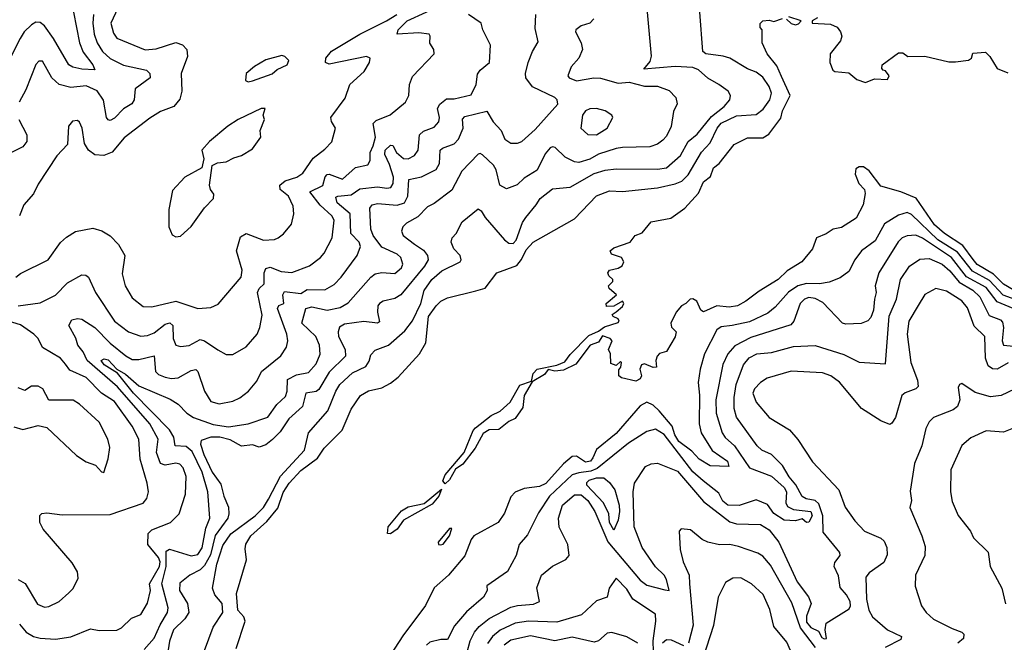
# Model space of a CAD drawing. Extents: x 1268547 to 1425625, y 515768 to 616754.
# Tile 54 of 256: x 1318691 to 1323188, y 552288 to 555131. Entities that reach past the tile are written whole.
import ezdxf

# ---------------------------------------------------------------- set-up
doc = ezdxf.new("R2010")
doc.units = 0

msp = doc.modelspace()

# ---------------------------------------------------------------- linework, layer by layer
at = {"layer": '0CON10XD'}
for points in [[(1319169.7, 555250.3), (1319108.1, 555115), (1319119.3, 555069.3), (1319135, 555046.2), (1319265, 554994), (1319315, 554997.4), (1319405, 555027), (1319435, 555016.8), (1319454.3, 554995), (1319457.7, 554962.3), (1319429, 554885), (1319431.1, 554805), (1319422.4, 554767.6), (1319396, 554734), (1319335, 554712.3), (1319285, 554681.2), (1319168.2, 554591.8), (1319113.4, 554526.6), (1319075, 554510.6), (1319035, 554514), (1319005.5, 554535), (1318987.9, 554565), (1318976.5, 554635), (1318965, 554663.3), (1318955, 554671.2), (1318932.1, 554667.9), (1318914.2, 554645), (1318909.1, 554560.9), (1318861.1, 554508.9), (1318775, 554379.2), (1318754, 554336), (1318710.6, 554285), (1318690.9, 554235)], [(1318936.3, 555165), (1318963.7, 555025), (1318981.9, 554981.9), (1319025.9, 554925), (1319035, 554902), (1318974.6, 554904.6), (1318933.9, 554913.9), (1318915.9, 554925), (1318845.9, 555045), (1318805, 555103.4), (1318785, 555118.7), (1318765, 555118.9), (1318745, 555107.7), (1318711, 555075), (1318693.7, 555045), (1318648, 554955)], [(1318685, 553824.1), (1318785, 553838.6), (1318855, 553873.4), (1318909.8, 553930.2), (1318975, 553965.4), (1318993.8, 553963.8), (1319005.6, 553955), (1319037.1, 553885), (1319124.7, 553755), (1319187.8, 553705), (1319245, 553686), (1319275, 553688.6), (1319305, 553700.7), (1319355, 553740.8), (1319376.3, 553746.3), (1319390.3, 553735), (1319391.7, 553675), (1319405, 553644.4), (1319425, 553638.8), (1319465, 553644), (1319515, 553670.3), (1319535, 553664.7), (1319596.7, 553623.3), (1319635, 553601.5), (1319665, 553602.2), (1319725, 553637.8), (1319775.5, 553695), (1319788.2, 553725), (1319798.1, 553781.9), (1319776.8, 553885), (1319785, 553903.6), (1319807.5, 553925), (1319808.4, 553975), (1319815.4, 553995), (1319835, 554001), (1319885, 553981.7), (1319934.1, 553975.9), (1320015, 554007.5), (1320065, 554044.4), (1320082.5, 554065), (1320118, 554135), (1320128.3, 554215), (1320116.9, 554235), (1320063.5, 554283.5), (1320016.7, 554345), (1320075.6, 554374.4), (1320086, 554414), (1320095, 554424.2), (1320105, 554425.5), (1320165, 554402.7), (1320225, 554455.9), (1320281.3, 554468.7), (1320291.3, 554488.7), (1320291.5, 554525), (1320306.3, 554555), (1320315.8, 554595), (1320305, 554656.7), (1320320, 554670), (1320383.4, 554696.6), (1320453.1, 554755), (1320468.5, 554785), (1320471.4, 554835), (1320485, 554872), (1320584.2, 554975), (1320582.5, 554995), (1320564.4, 555024.4), (1320566.5, 555055), (1320561.1, 555065), (1320515, 555070.2), (1320415, 555064.5), (1320419.4, 555085), (1320461.6, 555125), (1320634.2, 555205)], [(1319535, 552250.8), (1319575, 552357.3), (1319618.5, 552425), (1319615.3, 552465.3), (1319583.1, 552505), (1319572.3, 552535), (1319591.9, 552645), (1319619.4, 552730.6), (1319655, 552784), (1319766.9, 552865), (1319805, 552903.8), (1319828.1, 552941.9), (1319882.7, 553047.3), (1319991.9, 553165), (1320010.7, 553245), (1320099, 553345), (1320135.2, 553434.8), (1320153.4, 553465), (1320211.2, 553518.8), (1320272.4, 553547.6), (1320288, 553572), (1320295, 553601.2), (1320315, 553622.5), (1320375, 553644.6), (1320449.6, 553710.4), (1320485, 553756.2), (1320523.5, 553835), (1320538.7, 553895), (1320574.3, 553945), (1320619.3, 553985), (1320702.7, 554025), (1320707.3, 554035), (1320703.5, 554053.5), (1320674.5, 554085), (1320661.9, 554115), (1320667.1, 554135), (1320685.3, 554154.7), (1320712.6, 554207.4), (1320785, 554267.8), (1320798.7, 554258.7), (1320817.3, 554227.3), (1320905, 554125.5), (1320925, 554110.5), (1320945, 554109.1), (1320958.6, 554125), (1320987.9, 554205), (1321002.3, 554227.7), (1321050.6, 554285), (1321067.8, 554315), (1321125, 554358.9), (1321205, 554366.2), (1321315, 554428), (1321365, 554443.9), (1321415, 554449.2), (1321605, 554448.4), (1321645.5, 554454.5), (1321709.3, 554510.7), (1321744.5, 554575.5), (1321785, 554608.2), (1321850.5, 554689.5), (1321908.2, 554735), (1321934.5, 554765), (1321937.1, 554785), (1321927.5, 554805), (1321885, 554835.4), (1321834.1, 554864.1), (1321791.4, 554901.4), (1321765, 554912), (1321685, 554917.4), (1321542, 554905), (1321570.5, 554939.5), (1321577.6, 554965), (1321558.9, 555165)], [(1319679.4, 552260.6), (1319721.7, 552385), (1319715, 552404.5), (1319688, 552435), (1319680.9, 552510.9), (1319726.7, 552665), (1319720.6, 552715), (1319723.9, 552736.1), (1319746.4, 552775), (1319820.4, 552839.6), (1319870.1, 552899.9), (1319895, 552971.6), (1319922.3, 553015), (1319975, 553072.7), (1320050.8, 553129.2), (1320081.5, 553175), (1320163.5, 553256.5), (1320205, 553352.5), (1320248.5, 553415), (1320285, 553436.8), (1320345, 553450.8), (1320385, 553471.6), (1320420.6, 553499.4), (1320517.1, 553605), (1320546.5, 553655), (1320558.5, 553775), (1320592.9, 553825), (1320615, 553845.5), (1320645, 553861.2), (1320775, 553892.6), (1320816.9, 553905), (1320870, 553975), (1320961.5, 554008.5), (1320983.7, 554036.3), (1321005, 554079.7), (1321036, 554115), (1321225, 554222.3), (1321325, 554326.3), (1321385, 554349.2), (1321445, 554346.8), (1321605, 554363.9), (1321685, 554381.3), (1321715, 554394.2), (1321745, 554422.2), (1321804.7, 554525.3), (1321845, 554567.9), (1321876.2, 554635), (1321895, 554658), (1321965, 554692), (1322055, 554698.4), (1322087.6, 554722.4), (1322117.8, 554765), (1322124.6, 554795), (1322115, 554825.6), (1322085, 554868.2), (1322055, 554891.8), (1322015, 554906.4), (1321934.4, 554955), (1321904, 554965), (1321825.6, 554975), (1321811.7, 554985), (1321797.3, 555165)], [(1318673.5, 553955), (1318695, 553971.5), (1318822, 554035), (1318876.9, 554113.1), (1318905, 554138.1), (1318946.4, 554163.6), (1319025, 554179.1), (1319067.1, 554167.1), (1319103.9, 554143.9), (1319142.5, 554105), (1319171.5, 554055), (1319159.3, 553970.7), (1319172.4, 553915), (1319205, 553861.5), (1319255, 553821.5), (1319295, 553820), (1319405, 553846.3), (1319505, 553812.3), (1319565, 553816.5), (1319597.7, 553832.3), (1319702.9, 553955), (1319706.9, 553986.9), (1319681.1, 554075), (1319699.8, 554140.2), (1319725.5, 554154.5), (1319805, 554124.7), (1319855, 554126.7), (1319872, 554135), (1319896.1, 554153.9), (1319932.4, 554197.6), (1319943.1, 554245), (1319939.8, 554279.8), (1319918.5, 554325), (1319880.9, 554355), (1319879.5, 554375), (1319904.4, 554395), (1319957.7, 554412.3), (1319985, 554430), (1320031.6, 554498.4), (1320085, 554539.2), (1320117.3, 554572.7), (1320134, 554635), (1320115, 554666.7), (1320113.1, 554685), (1320177.6, 554772.4), (1320198.8, 554835), (1320264.4, 554895), (1320289.2, 554935), (1320292, 554955), (1320275, 554963.3), (1320105, 554927.9), (1320087.5, 554935), (1320089.2, 554955), (1320115, 554986.5), (1320244.7, 555065.3), (1320366.1, 555125), (1320413.8, 555155)], [(1319028.9, 555155), (1319025.2, 555115), (1319031.6, 555065), (1319045.1, 555025.1), (1319070.2, 554985), (1319105, 554954.2), (1319165, 554923), (1319270.5, 554900.5), (1319286.2, 554885), (1319286.5, 554865), (1319219.1, 554815), (1319213.8, 554765), (1319202.7, 554747.3), (1319165, 554723.6), (1319125, 554681.2), (1319105, 554670.8), (1319095, 554673.3), (1319087.7, 554685), (1319074.1, 554764.1), (1319045, 554805.8), (1318995, 554829.6), (1318925, 554821.4), (1318872.2, 554835), (1318838.5, 554865), (1318795, 554941.2), (1318778.3, 554941.7), (1318765, 554926.7), (1318719.6, 554810.4), (1318689.6, 554755)], [(1318690.3, 552370.3), (1318720.5, 552335), (1318754.8, 552314.8), (1318785, 552306.7), (1318855, 552302.2), (1318925, 552313.5), (1319015, 552349.6), (1319055, 552341.9), (1319135, 552343.6), (1319155.8, 552354.2), (1319201.9, 552398.1), (1319245, 552414.8), (1319275, 552467.5), (1319288.6, 552525), (1319284.5, 552555.5), (1319330.4, 552635), (1319332.7, 552655), (1319324.8, 552674.8), (1319276, 552735), (1319278.4, 552785), (1319295, 552802.2), (1319380.8, 552835), (1319420, 552875), (1319448.4, 552965), (1319451.2, 553045), (1319437.8, 553085), (1319422, 553102), (1319405, 553105.9), (1319355, 553096.5), (1319335, 553105.3), (1319316.2, 553155), (1319324, 553215), (1319286.2, 553285), (1319138.5, 553455), (1319000.2, 553575), (1318981.4, 553615), (1318956.4, 553645), (1318947.3, 553677.3), (1318916.4, 553735), (1318929.8, 553760.2), (1318955, 553767.3), (1318975, 553763.8), (1319033.8, 553725), (1319104, 553654), (1319175.8, 553595.8), (1319205, 553579.8), (1319235, 553579.8), (1319305, 553596.7), (1319311.6, 553525), (1319325, 553510.5), (1319355, 553498.8), (1319385, 553492.2), (1319415, 553495.3), (1319475, 553529.4), (1319495, 553533.5), (1319505, 553524), (1319535.4, 553435), (1319565, 553386.9), (1319602.4, 553377.6), (1319665, 553389.6), (1319697.1, 553405), (1319736.4, 553435), (1319775, 553480.6), (1319795.7, 553524.3), (1319884, 553596), (1319910.4, 553635), (1319915.3, 553665), (1319911.1, 553695), (1319868, 553812), (1319874.4, 553825.6), (1319897.1, 553835), (1319893.7, 553875), (1319900.2, 553889.8), (1319975, 553880.6), (1320005, 553899.6), (1320085, 553897.3), (1320128, 553922), (1320159.6, 553955), (1320232.5, 554055), (1320247.1, 554095), (1320241.8, 554115), (1320204.3, 554155), (1320200.9, 554245), (1320141.2, 554295), (1320135, 554320), (1320144.1, 554325.9), (1320205, 554331.7), (1320245, 554359), (1320325, 554367.7), (1320368.4, 554361.6), (1320386.4, 554365), (1320397.5, 554382.5), (1320397.9, 554412.1), (1320380.1, 554470.1), (1320358.4, 554515), (1320360.4, 554535), (1320385, 554558.4), (1320395, 554555.9), (1320412.9, 554525), (1320445, 554497.7), (1320466, 554495), (1320495, 554510.8), (1320511.3, 554535), (1320516.6, 554605), (1320535, 554621.6), (1320585, 554640.3), (1320605.5, 554664.5), (1320608.9, 554685), (1320599.3, 554725), (1320610.7, 554745), (1320641, 554769), (1320675, 554770.2), (1320752.8, 554787.2), (1320775.4, 554835), (1320782.5, 554882.5), (1320795, 554900.8), (1320837.3, 554935), (1320842.1, 555015), (1320806.9, 555085), (1320799.4, 555115), (1320741.2, 555155)], [(1321312.9, 555135), (1321295.7, 555115), (1321255, 555102.5), (1321230.8, 555085), (1321229.3, 555075), (1321255.3, 555025), (1321261.8, 554995), (1321245.8, 554955), (1321210, 554915), (1321194.4, 554875), (1321200.8, 554865), (1321235, 554851.6), (1321313.3, 554865), (1321343.8, 554863.8), (1321425, 554840.8), (1321475, 554845.8), (1321545, 554827), (1321605, 554826.8), (1321657.3, 554807.3), (1321688.5, 554775), (1321693.6, 554746.4), (1321678, 554712), (1321666.2, 554643.8), (1321645, 554599.4), (1321629.1, 554580.9), (1321605, 554562.5), (1321569.9, 554550.1), (1321445, 554548.1), (1321415, 554542.4), (1321335, 554517.5), (1321295, 554494.3), (1321245, 554478.6), (1321225, 554481.8), (1321182.6, 554502.6), (1321136.6, 554546.6), (1321125, 554550.9), (1321113.6, 554546.4), (1321091.1, 554518.9), (1321055, 554444.5), (1320995, 554407.1), (1320963.2, 554376.8), (1320915, 554357.9), (1320884.8, 554374.8), (1320867.4, 554445), (1320855, 554466.2), (1320805, 554513.6), (1320795, 554519.6), (1320785, 554517.3), (1320710.5, 554439.5), (1320665, 554353.3), (1320585, 554291.9), (1320553.6, 554276.4), (1320509.3, 554230.7), (1320458.3, 554201.7), (1320441.2, 554185), (1320434.6, 554165), (1320443.1, 554145), (1320495, 554105.8), (1320535, 554078.6), (1320553.6, 554055), (1320556.6, 554035), (1320540.2, 554005), (1320431.4, 553875), (1320405, 553858.5), (1320351.2, 553845), (1320334.2, 553835), (1320327.5, 553825), (1320326, 553795), (1320335, 553752), (1320325, 553746), (1320263.1, 553753.1), (1320175, 553740), (1320152.6, 553727.4), (1320145.4, 553705), (1320147.8, 553685), (1320178.4, 553625), (1320178.6, 553595), (1320105, 553522), (1320057.9, 553442.1), (1320045, 553434), (1319998.2, 553425), (1319982.7, 553365), (1319921, 553309), (1319880.8, 553249.2), (1319846.4, 553213.6), (1319815, 553190.4), (1319785, 553178.6), (1319755, 553189.5), (1319705, 553183.9), (1319653.1, 553213.1), (1319605, 553224.9), (1319564.8, 553225.2), (1319520.6, 553209.4), (1319516.9, 553193.1), (1319532.5, 553145), (1319570.5, 553065), (1319609.9, 553009.9), (1319623.8, 552955), (1319644.4, 552905), (1319646.8, 552875), (1319641.7, 552855), (1319584.6, 552775.4), (1319562.1, 552687.9), (1319535, 552639), (1319515, 552619.1), (1319468.9, 552595), (1319422.5, 552557.5), (1319420.8, 552525), (1319458.3, 552465), (1319463.9, 552425), (1319444.9, 552395.1), (1319393.7, 552345), (1319375, 552293.3), (1319363.1, 552215)], [(1319645, 553272.4), (1319735, 553285.3), (1319824.3, 553315.7), (1319866.3, 553373.7), (1319905, 553410), (1319913.3, 553435), (1319915, 553487.5), (1319955, 553509.2), (1320009.9, 553520.1), (1320045, 553559.1), (1320063.8, 553603.8), (1320060, 553645), (1320043.4, 553685), (1319980.4, 553745), (1319998.2, 553811.8), (1320025, 553819.8), (1320095, 553804.1), (1320155, 553817), (1320191.7, 553838.3), (1320295, 553954.6), (1320315, 553970), (1320345, 553977.1), (1320405, 553971.5), (1320435, 553998.1), (1320441.5, 554015), (1320431.8, 554045), (1320415, 554059.6), (1320345, 554092.9), (1320305.7, 554145), (1320295.3, 554175), (1320290.4, 554269.6), (1320301.4, 554285), (1320325, 554291.9), (1320415, 554283.8), (1320448.6, 554295), (1320463.4, 554325), (1320468.2, 554401.8), (1320526.9, 554413.1), (1320593.3, 554446.7), (1320608.7, 554475), (1320611.5, 554535), (1320622.9, 554545), (1320675.4, 554564.6), (1320695.9, 554585), (1320716.6, 554635), (1320713.8, 554676.2), (1320725, 554689.6), (1320825, 554713.3), (1320854, 554664), (1320890.4, 554625), (1320906.5, 554585), (1320935, 554566.4), (1320965, 554567.7), (1320985, 554575.4), (1321045, 554630), (1321149.2, 554745), (1321145.7, 554765), (1321135, 554775.7), (1321033.8, 554823.8), (1321003.3, 554865), (1321001.3, 554885), (1321014, 554936), (1321033.6, 554986.4), (1321059.4, 555029.4), (1321045, 555090), (1321048.1, 555155)], [(1323255, 553882.4), (1323185, 553923.9), (1323138.9, 553968.9), (1323065, 554013.4), (1323046.3, 554036.3), (1322999.3, 554099.3), (1322915.2, 554155), (1322869.2, 554195), (1322785.4, 554315.4), (1322715, 554344.7), (1322625, 554371.1), (1322571.5, 554441.5), (1322545, 554458.8), (1322525, 554459.1), (1322510.7, 554449.3), (1322507.3, 554425), (1322523.2, 554383.2), (1322550, 554355), (1322552.3, 554337.7), (1322544, 554285), (1322511.2, 554225), (1322445, 554182.5), (1322406.1, 554173.9), (1322375, 554153.3), (1322330, 554135), (1322312.5, 554085), (1322263.8, 554025), (1322195.9, 553984.1), (1322155, 553944.6), (1322068.3, 553891.7), (1322007.5, 553845), (1321970, 553825), (1321932.1, 553817.9), (1321875, 553824.6), (1321815, 553797.5), (1321802.5, 553805), (1321783.3, 553845), (1321765, 553856), (1321753.3, 553855), (1321734.5, 553835.5), (1321714, 553825), (1321688.9, 553795), (1321665.8, 553745), (1321667.7, 553727.7), (1321690, 553705), (1321685, 553682.5), (1321645, 553616.7), (1321613.9, 553606.1), (1321603.3, 553595), (1321596.2, 553575), (1321600, 553545), (1321585, 553542.9), (1321545, 553560), (1321531.2, 553555), (1321523.3, 553535), (1321530.8, 553505), (1321525, 553491.2), (1321505, 553480.8), (1321440, 553495), (1321427.5, 553505), (1321427, 553533), (1321437.5, 553545), (1321440, 553565), (1321435, 553570), (1321415, 553552.5), (1321391.7, 553561.7), (1321390, 553605), (1321380, 553625), (1321396.7, 553665), (1321388.8, 553675), (1321352.6, 553687.4), (1321335, 553658.5), (1321297.5, 553645), (1321231.6, 553558.4), (1321175, 553531.2), (1321135, 553526.9), (1321105, 553534.5), (1321088.7, 553511.3), (1321032.5, 553477.5), (1320994.7, 553415), (1320989.1, 553360.9), (1320955, 553310), (1320925, 553295.8), (1320880, 553260), (1320835, 553258.5), (1320808.3, 553241.7), (1320771.8, 553175), (1320715, 553101.8), (1320682, 553078), (1320655, 553030.6), (1320635, 553011.9), (1320624, 553025), (1320635, 553052.9), (1320721.1, 553155), (1320762.3, 553255), (1320773.2, 553266.8), (1320845, 553323.6), (1320885, 553344), (1320930.9, 553385), (1320975, 553462.1), (1321029.4, 553480.6), (1321036.5, 553515), (1321054.4, 553535.6), (1321145, 553553.4), (1321181.5, 553568.5), (1321205, 553602.1), (1321291, 553689), (1321335, 553708.1), (1321361.9, 553728.1), (1321425, 553747.9), (1321429.2, 553755), (1321425, 553764.4), (1321402.5, 553775), (1321397.5, 553785), (1321415, 553796.7), (1321445, 553821.4), (1321450.8, 553835), (1321445, 553846.2), (1321405, 553822.5), (1321371.7, 553821.7), (1321370, 553835), (1321417.5, 553875), (1321383, 553903), (1321380, 553915), (1321400, 553935), (1321400, 553945), (1321381.7, 553961.7), (1321377.5, 553975), (1321385, 553987.5), (1321425, 553996.7), (1321442.3, 554007.7), (1321450, 554025), (1321440, 554045), (1321395, 554060), (1321387.5, 554075), (1321405, 554090), (1321480, 554115), (1321502.5, 554145), (1321535, 554157.5), (1321575, 554208.6), (1321665.5, 554224.5), (1321729.7, 554270.3), (1321791.6, 554338.4), (1321815, 554390), (1321845.8, 554414.2), (1321860, 554455), (1321886.7, 554475), (1321955, 554560.8), (1322015, 554591.9), (1322085, 554592.1), (1322112.3, 554607.7), (1322168.3, 554681.7), (1322175.4, 554715), (1322210, 554785), (1322171.2, 554871.2), (1322149.7, 554919.7), (1322105, 554974.3), (1322082.9, 555025), (1322082.5, 555085), (1322073.8, 555095), (1322073.9, 555113.9), (1322085, 555126), (1322115, 555128.8), (1322135, 555123.3), (1322175.9, 555135.9)], [(1322193.5, 555133.5), (1322215, 555113.3), (1322235, 555107.5), (1322248.3, 555111.7), (1322260, 555125), (1322203.6, 555143.6)], [(1322335, 555140), (1322310, 555125), (1322310, 555115), (1322395, 555110.8), (1322425, 555097.5), (1322440.6, 555075), (1322445.6, 555055), (1322440.6, 555035), (1322392.9, 554975), (1322391.8, 554935), (1322405, 554900.5), (1322415, 554893.9), (1322478.5, 554888.5), (1322515, 554858.5), (1322555, 554844.4), (1322595, 554860.8), (1322655, 554857.5), (1322662.5, 554875), (1322645, 554897.5), (1322635, 554900), (1322628.3, 554908.3), (1322630, 554925), (1322705, 554980), (1322725, 554980), (1322747, 554963), (1322825.9, 554964.1), (1322935, 554938.8), (1322965, 554938.8), (1323025, 554946), (1323038, 554955), (1323045, 554977.5), (1323103, 554983), (1323122.5, 554962.5), (1323155, 554908), (1323205, 554887.5)], [(1319735, 554847.5), (1319755, 554851.9), (1319845, 554883.3), (1319866.7, 554903.3), (1319913.3, 554925), (1319920, 554945), (1319903, 554963), (1319888, 554968), (1319815, 554948), (1319763.2, 554916.8), (1319726.2, 554885), (1319722.9, 554852.9), (1319735, 554847.5)], [(1319405, 554140), (1319425, 554142.5), (1319473.9, 554186.1), (1319535, 554272.5), (1319577.1, 554315), (1319578, 554335), (1319563.3, 554355), (1319558.8, 554375), (1319570, 554465), (1319595, 554476.7), (1319635, 554481.4), (1319669.7, 554500.3), (1319705, 554510.6), (1319755, 554541.2), (1319792.5, 554595), (1319790, 554625), (1319810, 554675), (1319803.3, 554695), (1319812.5, 554725), (1319794, 554725), (1319689.4, 554675), (1319641.4, 554645), (1319558, 554575), (1319522.5, 554535), (1319532.5, 554495), (1319522.5, 554455), (1319445, 554411.4), (1319389.3, 554350.7), (1319372.5, 554265), (1319372.2, 554185), (1319388.3, 554148.3), (1319405, 554140)], [(1321325, 554604.7), (1321374.4, 554635), (1321400, 554685), (1321395.6, 554695.6), (1321365.4, 554715.4), (1321325, 554725.6), (1321295, 554724.2), (1321276.2, 554715), (1321262, 554695), (1321254.4, 554635), (1321286.1, 554606.1), (1321325, 554604.7)], [(1318687.5, 554675), (1318724.5, 554605), (1318723.6, 554575), (1318705, 554550.4), (1318641.1, 554518.9)], [(1323255, 553846.7), (1323182.6, 553872.6), (1323120.2, 553940.2), (1323042.5, 553982.5), (1322975, 554069.3), (1322885, 554125.1), (1322765, 554242.2), (1322745, 554251.1), (1322705, 554238.9), (1322641.1, 554198.9), (1322599.1, 554120.9), (1322536.1, 554075), (1322505.5, 554035), (1322478.8, 553981.2), (1322438.1, 553951.9), (1322387.7, 553932.3), (1322344.4, 553925.6), (1322285, 553927), (1322245, 553915.2), (1322203.3, 553886.7), (1322142.1, 553817.9), (1322108.3, 553791.7), (1322025, 553752), (1321945.2, 553735.2), (1321895, 553728.1), (1321874.7, 553715), (1321818.4, 553605), (1321799.1, 553535), (1321790.7, 553475), (1321796.9, 553416.9), (1321795.3, 553285.3), (1321803.2, 553245), (1321853.4, 553163.4), (1321923.6, 553115), (1321929.4, 553090.6), (1321845, 553094.3), (1321795, 553124.3), (1321761.1, 553161.1), (1321702.1, 553205), (1321683.7, 553235), (1321671.5, 553275), (1321612.5, 553345), (1321585, 553370.3), (1321555, 553385.3), (1321525, 553367.2), (1321415, 553241.9), (1321325, 553168.1), (1321309.1, 553130.9), (1321298, 553115), (1321275, 553110.6), (1321235, 553138.8), (1321215, 553136.7), (1321175, 553102.6), (1321095, 553013.8), (1321065, 553000.2), (1320995, 552991.1), (1320955, 552973), (1320935, 552952.5), (1320905, 552877.3), (1320876.1, 552835), (1320765, 552774.4), (1320752.7, 552757.3), (1320725, 552682.5), (1320649.1, 552595), (1320583.8, 552536.2), (1320545, 552456.5), (1320441.7, 552318.3), (1320368.5, 552205)], [(1323246.9, 553805), (1323155, 553842.3), (1323105, 553908.1), (1323016.4, 553956.4), (1322947.2, 554045), (1322815, 554132.9), (1322785, 554147.6), (1322745, 554143.8), (1322721.8, 554135), (1322703.8, 554116.2), (1322615.7, 553975), (1322598.6, 553915), (1322603.5, 553885), (1322594.8, 553855), (1322591.1, 553805), (1322578.6, 553771.4), (1322565, 553755.6), (1322535, 553744.4), (1322465, 553740.4), (1322450, 553745), (1322359.5, 553839.5), (1322325, 553857.2), (1322295, 553862.5), (1322275, 553854.8), (1322256.3, 553835), (1322227.2, 553755), (1322212.7, 553737.3), (1322030.4, 553679.6), (1321958, 553642), (1321925.3, 553605), (1321903.4, 553556.6), (1321871, 553395), (1321871.7, 553335), (1321900, 553245), (1321913.6, 553223.6), (1321956, 553186), (1322023.9, 553085), (1322125, 553046.3), (1322182.8, 552995), (1322193, 552975), (1322189.8, 552925), (1322198.3, 552908.3), (1322224.8, 552894.8), (1322305, 552886.1), (1322310, 552865), (1322295, 552837.1), (1322285, 552835.8), (1322265, 552852), (1322235, 552842.9), (1322183.6, 552846.4), (1322135, 552876), (1322107.3, 552917.3), (1322055, 552938.7), (1321977.5, 552912.5), (1321925, 552914.4), (1321903.1, 552933.1), (1321885, 552969.8), (1321812.3, 553025), (1321765, 553066), (1321635, 553237.6), (1321595, 553260.7), (1321555, 553251.4), (1321472.6, 553197.4), (1321328.7, 553081.3), (1321300.4, 553069.6), (1321245, 553062.6), (1321215, 553052.3), (1321111.4, 552955), (1321060.3, 552879.7), (1321010.7, 552779.3), (1320972.5, 552735), (1320958.9, 552685), (1320919.2, 552610.8), (1320825, 552545.8), (1320827.1, 552525), (1320808.9, 552495), (1320732, 552428), (1320676.5, 552363.5), (1320645, 552301.5), (1320615, 552300.9), (1320565, 552288.8), (1320550, 552275)], [(1320735, 552243.3), (1320748, 552295), (1320768.1, 552335), (1320789.4, 552360.6), (1320835, 552396.7), (1320935, 552448), (1320965, 552456.5), (1321038.2, 552461.8), (1321065.2, 552474.8), (1321052.6, 552537.4), (1321074.7, 552595), (1321125, 552635.4), (1321185, 552665.7), (1321200.5, 552685), (1321194.1, 552735), (1321155.4, 552814.6), (1321152.4, 552855), (1321170.8, 552915), (1321225, 552961.2), (1321255, 552961.2), (1321286.3, 552935), (1321318.3, 552885), (1321377.4, 552747.4), (1321525, 552572.3), (1321555, 552549), (1321637.3, 552527.3), (1321658, 552525), (1321645, 552575.7), (1321634.5, 552595), (1321595, 552632.1), (1321535, 552720.8), (1321497.8, 552815), (1321492.6, 552975), (1321499.5, 553015), (1321549.2, 553090.8), (1321575, 553103.2), (1321605, 553106.3), (1321695, 553070), (1321815, 552931.8), (1321935, 552837.8), (1321965, 552828.4), (1322075, 552826.7), (1322115, 552801.8), (1322158.1, 552745), (1322243, 552565), (1322294.2, 552495.8), (1322305.9, 552465), (1322285, 552407.5), (1322285, 552380.9), (1322305, 552356), (1322339.4, 552339.4), (1322355, 552310.8), (1322365, 552303.9), (1322376.7, 552305), (1322369.4, 552345), (1322375, 552376.2), (1322479, 552441), (1322485.7, 552455), (1322484.2, 552475), (1322467.8, 552505), (1322438.6, 552538.6), (1322431.7, 552591.7), (1322411.9, 552635), (1322415, 552653.3), (1322438.5, 552685), (1322437.6, 552697.6), (1322361.2, 552791.2), (1322359, 552865), (1322341, 552921), (1322325, 552935.5), (1322283.3, 552943.3), (1322264.6, 552954.6), (1322236.9, 553006.9), (1322205, 553043.5), (1322175.1, 553095.1), (1322125, 553146.2), (1322080.6, 553165), (1322059.3, 553185), (1321965, 553316.7), (1321953.9, 553355), (1321953.8, 553406.2), (1321964.4, 553465), (1321997.7, 553555), (1322023.2, 553586.8), (1322058, 553605), (1322125, 553611.7), (1322225, 553639.5), (1322325, 553643.3), (1322455, 553602.3), (1322525, 553567.8), (1322645, 553560), (1322662, 553778), (1322695.3, 553855), (1322714.1, 553945), (1322755, 554005.5), (1322802.5, 554037.5), (1322845, 554040), (1322905, 554014.3), (1322939.4, 553985), (1322982.2, 553932.2), (1323045.3, 553895.3), (1323076.6, 553865), (1323119.9, 553779.9), (1323170.2, 553760.2), (1323180.2, 553750.2), (1323184.8, 553725), (1323178.7, 553665), (1323185.2, 553645.2), (1323325, 553631)], [(1323205.6, 553564.4), (1323155, 553536), (1323135, 553536.9), (1323115, 553550), (1323102.1, 553585), (1323099.2, 553685), (1323051.2, 553731.2), (1323020.8, 553815), (1322995, 553847.6), (1322925, 553891.2), (1322875, 553903.1), (1322825, 553876.9), (1322795, 553825.6), (1322751.6, 553755), (1322744.7, 553694.7), (1322762, 553565), (1322791.1, 553485), (1322794.5, 553455.5), (1322784.3, 553445), (1322735, 553427.5), (1322720.9, 553415), (1322692, 553315), (1322675, 553288.1), (1322665, 553283.1), (1322625, 553299.2), (1322535.6, 553355), (1322435, 553476.2), (1322395.7, 553505), (1322358.6, 553518.6), (1322215, 553526.9), (1322105, 553494.5), (1322074.4, 553475), (1322047.8, 553445), (1322040, 553425), (1322055, 553384.4), (1322114.4, 553315), (1322207.6, 553257.6), (1322245, 553214.3), (1322312.1, 553112.1), (1322431.9, 552985), (1322461.9, 552905), (1322505, 552842.5), (1322549.2, 552795), (1322625, 552764.3), (1322639.6, 552749.6), (1322651.5, 552721.5), (1322652.6, 552687.4), (1322638, 552652), (1322571.4, 552605), (1322555.6, 552585), (1322559.5, 552485), (1322569.1, 552435), (1322585.6, 552405), (1322655.5, 552345), (1322719.1, 552315), (1322715, 552301.5), (1322644.3, 552265)], [(1318685, 552574.3), (1318716, 552556), (1318772.9, 552462.9), (1318805, 552448.9), (1318825, 552451.8), (1318872, 552475), (1318915.5, 552514.5), (1318935.4, 552534.6), (1318958.7, 552581.3), (1318955, 552610), (1318931.3, 552651.3), (1318798.5, 552805), (1318782.9, 552835), (1318782.7, 552867.3), (1318793.1, 552876.9), (1318815, 552879.4), (1318885, 552870.4), (1319105, 552871.5), (1319255, 552923.1), (1319271.4, 552945), (1319278.9, 552975), (1319273.6, 553015), (1319241.4, 553125), (1319235.2, 553215), (1319205, 553275.4), (1319125, 553387.3), (1319065, 553425.3), (1318995, 553497.2), (1318921, 553531), (1318901.2, 553558.8), (1318878.1, 553585), (1318795, 553634.4), (1318775.3, 553675), (1318756.1, 553695), (1318695, 553738.3), (1318640, 553755)], [(1319259.6, 552255), (1319305, 552307.5), (1319332.1, 552367.9), (1319366.7, 552425), (1319368.9, 552445), (1319341.1, 552555), (1319359.6, 552635), (1319360.4, 552705), (1319375, 552713), (1319475, 552682.9), (1319505, 552689), (1319525, 552720), (1319541, 552809), (1319559.2, 552855), (1319551.1, 552975), (1319524.9, 553065), (1319478.8, 553158.8), (1319452.3, 553182.3), (1319401.5, 553185), (1319394.9, 553225), (1319375, 553257.9), (1319211.5, 553425), (1319137.4, 553517.4), (1319077.3, 553555), (1319063.8, 553575), (1319077.3, 553582.7), (1319095, 553577.8), (1319135, 553536), (1319175, 553511.9), (1319235, 553459.6), (1319378.5, 553398.5), (1319415.8, 553375.8), (1319455.3, 553335), (1319485, 553315.2), (1319575, 553282.2), (1319645, 553272.4)], [(1318665, 553272.5), (1318705, 553260), (1318775, 553278.2), (1318815, 553268.5), (1318951.2, 553141.2), (1318995, 553111.5), (1319037.4, 553097.4), (1319065, 553066), (1319075, 553064), (1319095.7, 553125.7), (1319103, 553177), (1319094.5, 553215), (1319055, 553293.1), (1318965, 553375.5), (1318935, 553393.6), (1318825, 553394.2), (1318797.5, 553445), (1318775, 553457.5), (1318745, 553457.5), (1318715, 553438.6), (1318685, 553450.6)], [(1323235, 553443.6), (1323174.7, 553415.3), (1323125, 553409.1), (1323055, 553428.5), (1322995, 553470), (1322984, 553466), (1322978, 553452), (1322984.5, 553395), (1322974.5, 553365), (1322955, 553350), (1322865, 553314.4), (1322845.3, 553294.7), (1322830.5, 553265), (1322812.1, 553185), (1322777.8, 553105), (1322758.3, 552978.3), (1322763.8, 552935), (1322756.7, 552903.3), (1322811.8, 552775), (1322826.9, 552725), (1322824.6, 552685), (1322782.7, 552595), (1322780.6, 552545), (1322810.8, 552455), (1322832, 552425), (1322865, 552394.5), (1322950.9, 552350.9), (1322994, 552335), (1323004, 552325), (1323002, 552305), (1322976.7, 552285)], [(1323245, 553271.5), (1323185, 553247.3), (1323105, 553254.4), (1323035, 553222.2), (1322995, 553187.5), (1322943.9, 553076.1), (1322942.1, 552975), (1322950.5, 552930.5), (1322977, 552867), (1323034.3, 552795), (1323047.5, 552765), (1323115, 552700), (1323124.3, 552634.3), (1323177.5, 552535), (1323194.1, 552464.1)], [(1321405, 552800.8), (1321385.7, 552835), (1321382.6, 552875), (1321358.2, 552925), (1321282, 553005), (1321281.7, 553018.3), (1321291.7, 553028.3), (1321325, 553039), (1321359.5, 553039.5), (1321385, 553018.1), (1321409.3, 552985), (1321428.6, 552915), (1321430.9, 552885), (1321425, 552845.7), (1321405, 552800.8)], [(1320385, 552783.8), (1320371.9, 552785), (1320374.8, 552815), (1320435, 552888.5), (1320465, 552906.6), (1320538.5, 552921.5), (1320617.5, 552987.5), (1320605.5, 552955), (1320575, 552919.5), (1320444.5, 552845.5), (1320415.4, 552804.6), (1320385, 552783.8)], [(1320615, 552732.5), (1320625, 552736.2), (1320655, 552774), (1320665, 552807.5), (1320655, 552808.1), (1320603.3, 552745), (1320604.5, 552734.5), (1320615, 552732.5)], [(1322326.6, 552265), (1322256.8, 552355), (1322218.1, 552468.1), (1322120.2, 552640.2), (1322085, 552681.1), (1322062.5, 552695), (1321974, 552726), (1321935, 552734.4), (1321887.3, 552732.7), (1321834.8, 552744.8), (1321807.6, 552757.6), (1321755, 552801.4), (1321713, 552807), (1321703.8, 552796.2), (1321707.5, 552712.5), (1321722.3, 552655), (1321749.6, 552595), (1321750.9, 552555), (1321766.5, 552366.5), (1321745.9, 552284.1)], [(1321586.7, 552246.7), (1321585.1, 552295), (1321597.1, 552385), (1321595, 552417.3), (1321491.9, 552485), (1321465, 552530.6), (1321415, 552581.2), (1321384.2, 552535), (1321374.2, 552495), (1321325, 552476.9), (1321257.1, 552412.9), (1321145, 552380.4), (1321015, 552384.8), (1320955, 552375.5), (1320885, 552344), (1320850.2, 552315), (1320827.7, 552282.3)], [(1322257.7, 552147.7), (1322195, 552288.6), (1322135, 552360), (1322117.7, 552437.7), (1322086.5, 552506.5), (1322034.3, 552555), (1321985, 552582.2), (1321948.3, 552581.7), (1321915, 552562), (1321880.9, 552495), (1321860.8, 552365), (1321811.3, 552215)], [(1321513.8, 552283.8), (1321465, 552313.8), (1321396.4, 552333.6), (1321375, 552329.6), (1321335.2, 552294.8), (1321315, 552289.5), (1321215, 552312.3), (1321135, 552294.8), (1321025, 552318.3), (1320935, 552297.8), (1320904.2, 552275.8)], [(1321725, 552272.5), (1321668.3, 552298.3), (1321645, 552300.2), (1321627.7, 552285)]]:
    msp.add_lwpolyline(points, dxfattribs=at)

doc.saveas('drawing.dxf')
